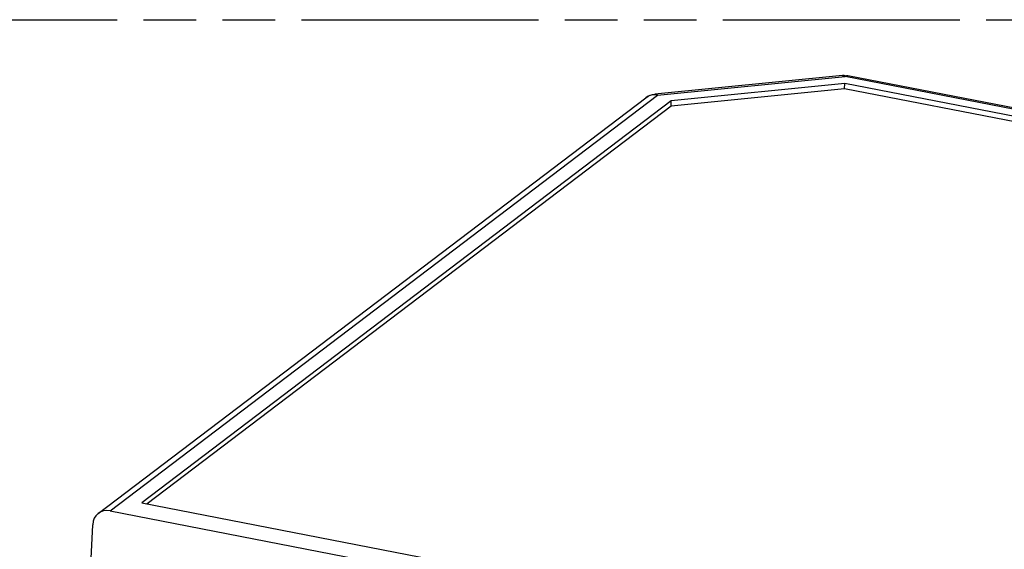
# Model space of a CAD drawing. Header units: millimetres. Extents: x 0 to 210, y 0 to 297.
# Tile 8 of 11: x 71 to 107, y 238 to 258. Entities that reach past the tile are written whole.
import ezdxf

# ---------------------------------------------------------------- set-up
doc = ezdxf.new("R2010")
doc.units = ezdxf.units.MM
doc.header["$LTSCALE"] = 19.36
doc.linetypes.add('PHANTOM', pattern=[0.8, 0.45, -0.05, 0.1, -0.05, 0.1, -0.05])
doc.layers.get('0').update_dxf_attribs({"linetype": 'CONTINUOUS'})
doc.layers.add('DEFAULT_3', color=7, linetype='PHANTOM')

msp = doc.modelspace()

# ---------------------------------------------------------------- linework, layer by layer
at = {"color": 7, "linetype": 'Continuous'}
for p, q in [((100.985695, 255.631087), (94.094456, 254.945418)), ((124.434169, 251.102012), (101.181325, 255.622002)), ((101.068267, 255.329846), (94.693236, 254.69554)), ((101.059413, 255.140663), (101.068267, 255.329846)), ((123.808374, 250.909525), (101.068267, 255.329846)), ((73.632677, 239.532277), (93.753067, 254.811305)), ((101.059413, 255.140663), (94.684382, 254.506356)), ((123.79952, 250.720341), (101.059413, 255.140663)), ((94.693236, 254.69554), (75.236787, 239.920696)), ((94.684382, 254.506356), (75.428093, 239.883509)), ((94.684382, 254.506356), (94.693236, 254.69554)), ((74.071395, 239.626068), (107.739309, 233.081551)), ((75.236787, 239.920696), (107.645167, 233.621013)), ((73.206739, 234.059058), (73.425352, 239.117623))]:
    msp.add_line(p, q, dxfattribs=at)
at = {"color": 9, "linetype": 'Continuous'}
for p, q in [((94.19081, 254.904344), (101.082038, 255.590015)), ((124.334882, 251.070025), (101.082038, 255.590015)), ((74.071395, 239.626068), (94.19081, 254.904344)), ((93.84334, 254.865934), (93.753067, 254.811305)), ((94.190804, 254.904345), (94.069983, 254.916053))]:
    msp.add_line(p, q, dxfattribs=at)
at = {"color": 7, "linetype": 'Continuous'}
for points in [[(100.985695, 255.631087), (101.080845, 255.633809), (101.18134, 255.621999)], [(93.753067, 254.811305), (93.831667, 254.86278), (93.917404, 254.903136), (94.007877, 254.931071), (94.09448, 254.945421)]]:
    msp.add_lwpolyline(points, dxfattribs=at)
at = {"color": 9, "linetype": 'Continuous'}
for points in [[(101.08204, 255.590013), (101.03323, 255.623178), (100.985695, 255.631087)], [(101.181325, 255.622002), (101.133641, 255.618554), (101.082038, 255.590015)], [(94.069983, 254.916053), (93.952659, 254.903086), (93.84334, 254.865934)], [(94.09448, 254.945421), (94.141737, 254.937616), (94.1908, 254.904344)]]:
    msp.add_lwpolyline(points, dxfattribs=at)
at = {"color": 7, "linetype": 'Continuous'}
msp.add_ellipse((74.044268, 238.997267), major_axis=(-0.421183, 0.527541), ratio=0.861190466, start_param=-0.791377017, end_param=0.779343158, dxfattribs=at)
at = {"layer": 'DEFAULT_3', "color": 7, "linetype": 'PHANTOM'}
msp.add_line((50.128636, 257.68), (150.128636, 257.68), dxfattribs=at)

doc.saveas('drawing.dxf')
